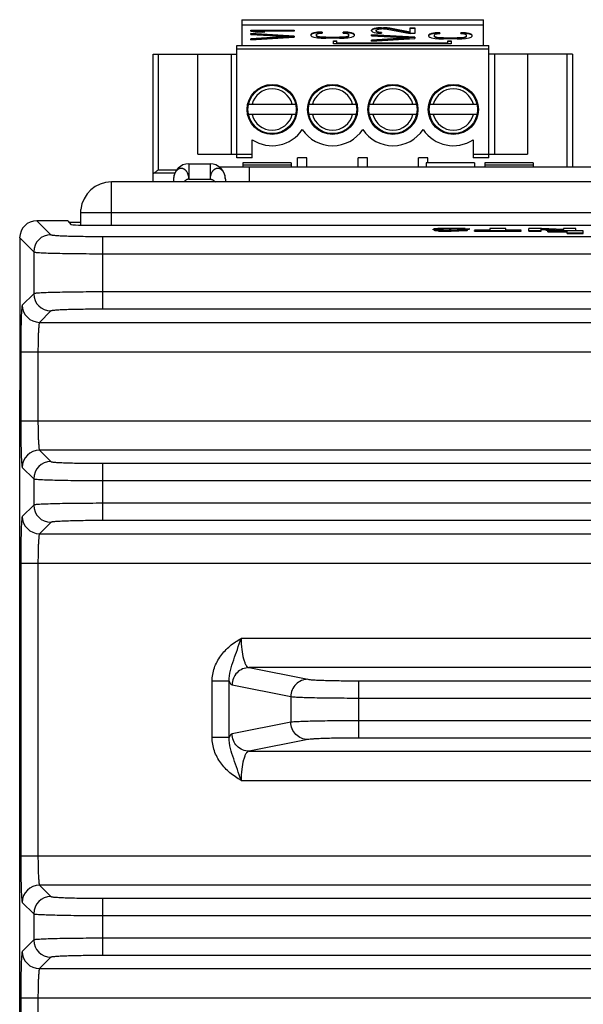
# Model space of a CAD drawing. Header units: inches. Extents: x 0 to 34, y 0 to 22.
# Tile 6 of 103: x 4.3 to 5.6, y 10.7 to 12.9. Entities that reach past the tile are written whole.
import ezdxf

# ---------------------------------------------------------------- set-up
doc = ezdxf.new("R2010")
doc.units = ezdxf.units.IN
doc.header["$LTSCALE"] = 1.87
doc.header["$MEASUREMENT"] = 0
doc.layers.get('0').update_dxf_attribs({"linetype": 'CONTINUOUS'})

msp = doc.modelspace()

# ---------------------------------------------------------------- linework, layer by layer
at = {"color": 7, "linetype": 'CONTINUOUS'}
for p, q in [((4.8011, 12.9358), (4.8011, 12.8767)), ((4.8011, 12.9358), (5.3523, 12.9358)), ((4.8011, 12.9237), (5.3523, 12.9237)), ((5.1031, 12.9155), (5.0989, 12.914)), ((5.0989, 12.9133), (5.1031, 12.9147)), ((5.1114, 12.9169), (5.1031, 12.9155)), ((5.1031, 12.9147), (5.1114, 12.9161)), ((5.1031, 12.9147), (5.1031, 12.9155)), ((5.1093, 12.9133), (5.1135, 12.9144)), ((5.1198, 12.9173), (5.1114, 12.9169)), ((5.1114, 12.9161), (5.1114, 12.9169)), ((5.1114, 12.9161), (5.1198, 12.9165)), ((5.1135, 12.9144), (5.1198, 12.9151)), ((5.1198, 12.9165), (5.1198, 12.9173)), ((5.1198, 12.9173), (5.124, 12.9173)), ((5.1198, 12.9165), (5.124, 12.9165)), ((5.124, 12.9151), (5.1198, 12.9151)), ((5.124, 12.9165), (5.124, 12.9173)), ((5.1324, 12.9169), (5.124, 12.9173)), ((5.124, 12.9165), (5.1324, 12.9161)), ((5.124, 12.9151), (5.1324, 12.9144)), ((5.1324, 12.9161), (5.1324, 12.9169)), ((5.1387, 12.9162), (5.1324, 12.9169)), ((5.1324, 12.9161), (5.1387, 12.9154)), ((5.1324, 12.9144), (5.1847, 12.9043)), ((5.1387, 12.9154), (5.1387, 12.9162)), ((5.1847, 12.9072), (5.1387, 12.9162)), ((5.1387, 12.9154), (5.1847, 12.9064)), ((5.1847, 12.9064), (5.1847, 12.9173)), ((5.1847, 12.9173), (5.1952, 12.9173)), ((5.1847, 12.9165), (5.1952, 12.9165)), ((5.1952, 12.9173), (5.1952, 12.9043)), ((5.3523, 12.8767), (5.3523, 12.9358)), ((4.8217, 12.9093), (4.8217, 12.9115)), ((4.8217, 12.9115), (4.9201, 12.9115)), ((4.8217, 12.9107), (4.9201, 12.9107)), ((4.8217, 12.9093), (4.8364, 12.9072)), ((4.8217, 12.9021), (4.8217, 12.9043)), ((4.9201, 12.8985), (4.8217, 12.9043)), ((4.8217, 12.9035), (4.9201, 12.8978)), ((4.8217, 12.9021), (4.9076, 12.8971)), ((4.9076, 12.8971), (4.8217, 12.8921)), ((4.8217, 12.8913), (4.9076, 12.8964)), ((4.8217, 12.8899), (4.9201, 12.8957)), ((4.8217, 12.8899), (4.8217, 12.8921)), ((4.8531, 12.9072), (4.8364, 12.9072)), ((4.8385, 12.9086), (4.8385, 12.9093)), ((4.8531, 12.9072), (4.8385, 12.9093)), ((4.9201, 12.9093), (4.8385, 12.9093)), ((4.8385, 12.9086), (4.848, 12.9072)), ((4.9076, 12.8964), (4.9076, 12.8971)), ((4.9201, 12.9115), (4.9201, 12.9093)), ((4.9201, 12.8985), (4.9201, 12.8957)), ((4.9609, 12.9042), (4.9588, 12.9024)), ((4.9588, 12.9016), (4.9609, 12.9034)), ((4.9588, 12.8992), (4.9588, 12.9024)), ((4.9588, 12.8992), (4.9609, 12.8974)), ((4.9651, 12.9056), (4.9609, 12.9042)), ((4.9609, 12.9034), (4.9651, 12.9049)), ((4.9609, 12.9034), (4.9609, 12.9042)), ((4.9609, 12.8974), (4.9651, 12.8959)), ((4.9735, 12.9071), (4.9651, 12.9056)), ((4.9651, 12.9049), (4.9735, 12.9063)), ((4.9651, 12.9049), (4.9651, 12.9056)), ((4.9651, 12.8959), (4.9735, 12.8945)), ((4.9714, 12.9024), (4.9735, 12.9038)), ((4.9714, 12.8984), (4.9714, 12.9024)), ((4.9735, 12.8977), (4.9714, 12.8992)), ((4.9714, 12.8984), (4.9735, 12.897)), ((4.984, 12.9074), (4.9735, 12.9071)), ((4.9735, 12.9063), (4.9735, 12.9071)), ((4.9735, 12.9063), (4.984, 12.9067)), ((4.9735, 12.9038), (4.9777, 12.9049)), ((4.9735, 12.897), (4.9735, 12.8977)), ((4.9777, 12.8966), (4.9735, 12.8977)), ((4.9735, 12.897), (4.9777, 12.8959)), ((4.9735, 12.8945), (4.9819, 12.8938)), ((4.9777, 12.9049), (4.984, 12.9053)), ((4.9777, 12.8959), (4.9777, 12.8966)), ((4.984, 12.8959), (4.9777, 12.8966)), ((4.9777, 12.8959), (4.984, 12.8952)), ((4.9819, 12.8938), (4.9923, 12.8934)), ((4.984, 12.9074), (4.984, 12.9053)), ((4.984, 12.8952), (4.984, 12.8959)), ((4.9923, 12.8956), (4.984, 12.8959)), ((4.984, 12.8952), (4.9923, 12.8948)), ((4.9923, 12.8948), (4.9923, 12.8956)), ((4.9923, 12.8956), (5.0237, 12.8956)), ((4.9923, 12.8948), (5.0237, 12.8948)), ((5.0237, 12.8934), (4.9923, 12.8934)), ((5.0321, 12.8959), (5.0237, 12.8956)), ((5.0237, 12.8948), (5.0237, 12.8956)), ((5.0237, 12.8948), (5.0321, 12.8952)), ((5.0237, 12.8934), (5.0342, 12.8938)), ((5.0321, 12.9053), (5.0321, 12.9074)), ((5.0426, 12.9071), (5.0321, 12.9074)), ((5.0321, 12.9067), (5.0426, 12.9063)), ((5.0321, 12.9053), (5.0384, 12.9049)), ((5.0384, 12.8966), (5.0321, 12.8959)), ((5.0321, 12.8952), (5.0321, 12.8959)), ((5.0321, 12.8952), (5.0384, 12.8959)), ((5.0342, 12.8938), (5.0426, 12.8945)), ((5.0384, 12.9049), (5.0426, 12.9038)), ((5.0426, 12.8977), (5.0384, 12.8966)), ((5.0384, 12.8959), (5.0426, 12.897)), ((5.0384, 12.8959), (5.0384, 12.8966)), ((5.0426, 12.9063), (5.0426, 12.9071)), ((5.051, 12.9056), (5.0426, 12.9071)), ((5.0426, 12.9063), (5.051, 12.9049)), ((5.0426, 12.9038), (5.0447, 12.9024)), ((5.0447, 12.8992), (5.0426, 12.8977)), ((5.0426, 12.897), (5.0447, 12.8984)), ((5.0426, 12.897), (5.0426, 12.8977)), ((5.0426, 12.8945), (5.051, 12.8959)), ((5.0447, 12.8984), (5.0447, 12.9024)), ((5.051, 12.9049), (5.051, 12.9056)), ((5.0552, 12.9042), (5.051, 12.9056)), ((5.051, 12.9049), (5.0552, 12.9034)), ((5.051, 12.8959), (5.0552, 12.8974)), ((5.0552, 12.9034), (5.0552, 12.9042)), ((5.0573, 12.9024), (5.0552, 12.9042)), ((5.0552, 12.9034), (5.0573, 12.9016)), ((5.0552, 12.8974), (5.0573, 12.8992)), ((5.0573, 12.9024), (5.0573, 12.8992)), ((5.0989, 12.914), (5.0968, 12.9119)), ((5.0968, 12.9111), (5.0989, 12.9133)), ((5.0968, 12.9104), (5.0968, 12.9119)), ((5.0968, 12.9104), (5.0989, 12.9079)), ((5.0968, 12.8993), (5.0968, 12.9014)), ((5.1952, 12.8957), (5.0968, 12.9014)), ((5.0968, 12.9007), (5.1952, 12.8949)), ((5.0968, 12.8993), (5.1826, 12.8942)), ((5.1826, 12.8942), (5.0968, 12.8892)), ((5.0968, 12.8884), (5.1826, 12.8935)), ((5.0968, 12.887), (5.1952, 12.8928)), ((5.0989, 12.9133), (5.0989, 12.914)), ((5.0989, 12.9079), (5.1031, 12.9065)), ((5.1031, 12.9065), (5.1114, 12.905)), ((5.1073, 12.9115), (5.1093, 12.9133)), ((5.1073, 12.9093), (5.1073, 12.9115)), ((5.1093, 12.9083), (5.1073, 12.9101)), ((5.1073, 12.9093), (5.1093, 12.9075)), ((5.1093, 12.9075), (5.1093, 12.9083)), ((5.1135, 12.9072), (5.1093, 12.9083)), ((5.1093, 12.9075), (5.1135, 12.9064)), ((5.1114, 12.905), (5.1198, 12.9047)), ((5.1135, 12.9064), (5.1135, 12.9072)), ((5.1198, 12.9065), (5.1135, 12.9072)), ((5.1135, 12.9064), (5.1198, 12.9057)), ((5.1198, 12.9065), (5.1198, 12.9047)), ((5.1826, 12.8935), (5.1826, 12.8942)), ((5.1952, 12.9043), (5.1847, 12.9043)), ((5.1952, 12.8957), (5.1952, 12.8928)), ((5.2296, 12.9028), (5.2275, 12.901)), ((5.2275, 12.9003), (5.2296, 12.9021)), ((5.2275, 12.8978), (5.2275, 12.901)), ((5.2275, 12.8978), (5.2296, 12.896)), ((5.2338, 12.9042), (5.2296, 12.9028)), ((5.2296, 12.9021), (5.2338, 12.9035)), ((5.2296, 12.9021), (5.2296, 12.9028)), ((5.2296, 12.896), (5.2338, 12.8945)), ((5.2422, 12.9057), (5.2338, 12.9042)), ((5.2338, 12.9035), (5.2422, 12.9049)), ((5.2338, 12.9035), (5.2338, 12.9042)), ((5.2338, 12.8945), (5.2422, 12.8931)), ((5.2401, 12.901), (5.2422, 12.9024)), ((5.2401, 12.897), (5.2401, 12.901)), ((5.2422, 12.8963), (5.2401, 12.8978)), ((5.2401, 12.897), (5.2422, 12.8956)), ((5.2526, 12.906), (5.2422, 12.9057)), ((5.2422, 12.9049), (5.2422, 12.9057)), ((5.2422, 12.9049), (5.2526, 12.9053)), ((5.2422, 12.9024), (5.2463, 12.9035)), ((5.2422, 12.8956), (5.2422, 12.8963)), ((5.2463, 12.8953), (5.2422, 12.8963)), ((5.2422, 12.8956), (5.2463, 12.8945)), ((5.2422, 12.8931), (5.2505, 12.8924)), ((5.2463, 12.9035), (5.2526, 12.9039)), ((5.2463, 12.8945), (5.2463, 12.8953)), ((5.2526, 12.8945), (5.2463, 12.8953)), ((5.2463, 12.8945), (5.2526, 12.8938)), ((5.2505, 12.8924), (5.261, 12.892)), ((5.2526, 12.906), (5.2526, 12.9039)), ((5.2526, 12.8938), (5.2526, 12.8945)), ((5.261, 12.8942), (5.2526, 12.8945)), ((5.2526, 12.8938), (5.261, 12.8934)), ((5.261, 12.8934), (5.261, 12.8942)), ((5.261, 12.8942), (5.2924, 12.8942)), ((5.261, 12.8934), (5.2924, 12.8934)), ((5.2924, 12.892), (5.261, 12.892)), ((5.3008, 12.8945), (5.2924, 12.8942)), ((5.2924, 12.8934), (5.2924, 12.8942)), ((5.2924, 12.8934), (5.3008, 12.8938)), ((5.2924, 12.892), (5.3029, 12.8924)), ((5.3008, 12.9039), (5.3008, 12.906)), ((5.3113, 12.9057), (5.3008, 12.906)), ((5.3008, 12.9053), (5.3113, 12.9049)), ((5.3008, 12.9039), (5.3071, 12.9035)), ((5.3071, 12.8953), (5.3008, 12.8945)), ((5.3008, 12.8938), (5.3008, 12.8945)), ((5.3008, 12.8938), (5.3071, 12.8945)), ((5.3029, 12.8924), (5.3113, 12.8931)), ((5.3071, 12.9035), (5.3113, 12.9024)), ((5.3113, 12.8963), (5.3071, 12.8953)), ((5.3071, 12.8945), (5.3113, 12.8956)), ((5.3071, 12.8945), (5.3071, 12.8953)), ((5.3113, 12.9049), (5.3113, 12.9057)), ((5.3196, 12.9042), (5.3113, 12.9057)), ((5.3113, 12.9049), (5.3196, 12.9035)), ((5.3113, 12.9024), (5.3134, 12.901)), ((5.3134, 12.8978), (5.3113, 12.8963)), ((5.3113, 12.8956), (5.3134, 12.897)), ((5.3113, 12.8956), (5.3113, 12.8963)), ((5.3113, 12.8931), (5.3196, 12.8945)), ((5.3134, 12.897), (5.3134, 12.901)), ((5.3196, 12.9035), (5.3196, 12.9042)), ((5.3238, 12.9028), (5.3196, 12.9042)), ((5.3196, 12.9035), (5.3238, 12.9021)), ((5.3196, 12.8945), (5.3238, 12.896)), ((5.3238, 12.9021), (5.3238, 12.9028)), ((5.3259, 12.901), (5.3238, 12.9028)), ((5.3238, 12.9021), (5.3259, 12.9003)), ((5.3238, 12.896), (5.3259, 12.8978)), ((5.3259, 12.901), (5.3259, 12.8978)), ((4.7893, 12.6208), (4.7893, 12.8767)), ((4.7893, 12.8767), (5.3641, 12.8767)), ((5.0098, 12.8806), (5.0098, 12.8878)), ((5.0098, 12.8878), (5.0177, 12.8878)), ((5.0098, 12.8871), (5.0177, 12.8871)), ((5.2785, 12.8806), (5.0098, 12.8806)), ((5.0177, 12.8822), (5.0177, 12.8878)), ((5.0177, 12.8829), (5.2706, 12.8829)), ((5.0177, 12.8822), (5.2706, 12.8822)), ((5.0968, 12.887), (5.0968, 12.8892)), ((5.2706, 12.8822), (5.2706, 12.8878)), ((5.2706, 12.8878), (5.2785, 12.8878)), ((5.2706, 12.8871), (5.2785, 12.8871)), ((5.2785, 12.8878), (5.2785, 12.8806)), ((5.3641, 12.6208), (5.3641, 12.8767)), ((4.5983, 12.5657), (4.5983, 12.857)), ((4.5983, 12.857), (4.7893, 12.857)), ((4.6101, 12.857), (4.6101, 12.5933)), ((4.7007, 12.6287), (4.7007, 12.857)), ((4.7762, 12.857), (4.7762, 12.6287)), ((5.3641, 12.8688), (4.7893, 12.8688)), ((5.555, 12.857), (5.3641, 12.857)), ((5.3771, 12.857), (5.3771, 12.6287)), ((5.4527, 12.857), (5.4527, 12.6287)), ((5.5432, 12.5995), (5.5432, 12.857)), ((5.555, 12.857), (5.555, 12.5995)), ((4.8161, 12.7429), (4.9238, 12.7429)), ((4.9539, 12.7429), (5.0616, 12.7429)), ((5.0917, 12.7429), (5.1994, 12.7429)), ((5.2295, 12.7429), (5.3372, 12.7429)), ((4.9238, 12.7192), (4.8161, 12.7192)), ((5.0616, 12.7192), (4.9539, 12.7192)), ((5.1994, 12.7192), (5.0917, 12.7192)), ((5.3372, 12.7192), (5.2295, 12.7192)), ((4.8247, 12.6208), (4.8247, 12.6619)), ((5.3286, 12.6619), (5.3286, 12.6208)), ((4.7007, 12.6287), (4.8247, 12.6287)), ((5.3286, 12.6287), (5.4527, 12.6287)), ((4.6803, 12.6071), (4.6803, 12.5721)), ((4.6803, 12.6071), (4.7283, 12.6071)), ((4.7283, 12.6071), (4.7283, 12.5721)), ((4.8247, 12.6208), (4.7893, 12.6208)), ((4.8033, 12.6095), (4.8033, 12.5995)), ((4.9133, 12.6095), (4.8033, 12.6095)), ((4.8033, 12.6045), (4.9133, 12.6045)), ((4.9133, 12.6095), (4.9133, 12.5995)), ((4.9282, 12.5995), (4.9282, 12.6208)), ((4.9495, 12.6208), (4.9282, 12.6208)), ((4.9495, 12.5995), (4.9495, 12.6208)), ((5.066, 12.5995), (5.066, 12.6208)), ((5.0873, 12.6208), (5.066, 12.6208)), ((5.0873, 12.5995), (5.0873, 12.6208)), ((5.2038, 12.5995), (5.2038, 12.6208)), ((5.2251, 12.6208), (5.2038, 12.6208)), ((5.2213, 12.6095), (5.2213, 12.5995)), ((5.3313, 12.6095), (5.2213, 12.6095)), ((5.2251, 12.6095), (5.2251, 12.6208)), ((5.3641, 12.6208), (5.3286, 12.6208)), ((5.3313, 12.6095), (5.3313, 12.5995)), ((5.3553, 12.6095), (5.3553, 12.5995)), ((5.4653, 12.6095), (5.3553, 12.6095)), ((5.3553, 12.6045), (5.4653, 12.6045)), ((5.4653, 12.6095), (5.4653, 12.5995)), ((4.6481, 12.5854), (4.5983, 12.5854)), ((4.599, 12.5854), (4.6001, 12.5857)), ((4.6101, 12.5933), (4.6525, 12.5933)), ((5.9583, 12.5995), (4.7501, 12.5995)), ((4.8183, 12.5656), (4.8183, 12.5995)), ((4.6453, 12.5721), (4.6453, 12.5656)), ((4.6803, 12.5721), (4.7283, 12.5721)), ((4.7633, 12.5721), (4.7633, 12.5656)), ((4.3335, 12.4772), (4.3654, 12.4453)), ((4.4043, 12.4772), (4.3335, 12.4772)), ((4.4043, 12.4772), (4.4106, 12.4688)), ((4.4333, 12.4728), (4.4076, 12.4728)), ((4.4697, 12.4668), (7.587, 12.4668)), ((5.2373, 12.4567), (5.2373, 12.4583)), ((5.2388, 12.4579), (5.2441, 12.4575)), ((5.2442, 12.459), (5.239, 12.4586)), ((5.246, 12.4558), (5.2394, 12.4563)), ((5.2501, 12.4561), (5.2408, 12.4554)), ((5.2408, 12.4539), (5.2408, 12.4554)), ((5.2498, 12.4537), (5.2408, 12.4539)), ((5.2441, 12.4575), (5.2498, 12.4573)), ((5.2441, 12.4575), (5.2498, 12.4573)), ((5.2527, 12.4592), (5.2442, 12.459)), ((5.268, 12.4559), (5.2501, 12.4561)), ((5.2567, 12.4554), (5.2567, 12.457)), ((5.2567, 12.457), (5.2709, 12.4566)), ((5.2646, 12.4568), (5.2709, 12.4566)), ((5.2744, 12.456), (5.268, 12.4559)), ((5.2709, 12.4566), (5.2779, 12.4563)), ((5.2734, 12.4595), (5.2723, 12.4595)), ((5.2724, 12.4536), (5.2724, 12.4552)), ((5.2749, 12.4581), (5.2735, 12.4583)), ((5.2749, 12.4581), (5.2735, 12.4583)), ((5.2787, 12.4562), (5.2744, 12.456)), ((5.2793, 12.4579), (5.2749, 12.4581)), ((5.2776, 12.4586), (5.2825, 12.4587)), ((5.2779, 12.4563), (5.2787, 12.4562)), ((5.2825, 12.4595), (5.2786, 12.4595)), ((5.2863, 12.4577), (5.2793, 12.4579)), ((5.2948, 12.4574), (5.2793, 12.4579)), ((5.2948, 12.4574), (5.2863, 12.4577)), ((5.3064, 12.457), (5.2948, 12.4574)), ((5.3127, 12.4567), (5.2948, 12.4574)), ((5.3095, 12.4584), (5.3205, 12.4591)), ((5.3095, 12.4569), (5.3095, 12.4584)), ((5.3107, 12.4593), (5.3096, 12.4594)), ((5.3147, 12.4572), (5.3205, 12.4576)), ((5.3148, 12.4547), (5.3148, 12.4563)), ((5.3205, 12.4576), (5.3205, 12.4591)), ((5.3669, 12.456), (5.332, 12.456)), ((5.332, 12.4537), (5.332, 12.4552)), ((5.332, 12.4552), (5.4384, 12.4552)), ((5.332, 12.4537), (5.4384, 12.4537)), ((5.3669, 12.4595), (5.3669, 12.456)), ((5.4034, 12.4595), (5.3669, 12.4595)), ((5.4034, 12.456), (5.4034, 12.4595)), ((5.4384, 12.456), (5.4034, 12.456)), ((5.4384, 12.4537), (5.4384, 12.4552)), ((5.4553, 12.4537), (5.4553, 12.4595)), ((5.4797, 12.4595), (5.4553, 12.4595)), ((5.4553, 12.4552), (5.484, 12.4552)), ((5.4553, 12.4537), (5.484, 12.4537)), ((5.4843, 12.4593), (5.4797, 12.4595)), ((5.4843, 12.4593), (5.4797, 12.4595)), ((5.484, 12.4561), (5.484, 12.4577)), ((5.484, 12.4577), (5.4962, 12.457)), ((5.484, 12.4552), (5.484, 12.4561)), ((5.484, 12.4537), (5.484, 12.4552)), ((5.4841, 12.4577), (5.4962, 12.457)), ((5.4947, 12.4555), (5.4841, 12.4561)), ((5.4992, 12.4586), (5.4843, 12.4593)), ((5.4992, 12.4586), (5.4843, 12.4593)), ((5.4962, 12.457), (5.4991, 12.4569)), ((5.4962, 12.457), (5.4991, 12.4569)), ((5.5797, 12.4539), (5.4989, 12.4539)), ((5.4989, 12.4516), (5.4989, 12.4531)), ((5.4989, 12.4531), (5.5432, 12.4531)), ((5.4989, 12.4516), (5.5432, 12.4516)), ((5.501, 12.4586), (5.4992, 12.4586)), ((5.501, 12.4586), (5.4992, 12.4586)), ((5.5343, 12.457), (5.501, 12.4586)), ((5.5344, 12.457), (5.501, 12.4586)), ((5.5216, 12.4543), (5.5075, 12.4549)), ((5.5304, 12.4539), (5.5216, 12.4543)), ((5.5342, 12.4553), (5.5366, 12.4552)), ((5.5343, 12.4553), (5.5366, 12.4552)), ((5.5344, 12.4595), (5.5344, 12.457)), ((5.5631, 12.4595), (5.5344, 12.4595)), ((5.5366, 12.4537), (5.5366, 12.4552)), ((5.5366, 12.4552), (5.5631, 12.4552)), ((5.5432, 12.4481), (5.5432, 12.4531)), ((5.5432, 12.4497), (5.5797, 12.4497)), ((5.5432, 12.4481), (5.5797, 12.4481)), ((5.5631, 12.4537), (5.5631, 12.4595)), ((5.5797, 12.4481), (5.5797, 12.4539)), ((4.2942, 12.4379), (4.2942, 12.0907)), ((4.2942, 12.4379), (4.3261, 12.406)), ((4.4835, 12.2754), (4.4835, 12.4413)), ((4.4835, 12.4413), (7.5732, 12.4413)), ((4.3261, 12.406), (4.3261, 12.3107)), ((4.4835, 12.402), (7.5732, 12.402)), ((4.3261, 12.3107), (4.3001, 12.2848)), ((7.5732, 12.3147), (4.4835, 12.3147)), ((4.3654, 12.2714), (4.3394, 12.2454)), ((7.5732, 12.2754), (4.4835, 12.2754)), ((4.3394, 12.2454), (7.7172, 12.2454)), ((4.2965, 12.1785), (4.2965, 12.0207)), ((4.2965, 12.1785), (7.7601, 12.1785)), ((4.3359, 12.1785), (4.3359, 12.0207)), ((4.2943, 9.0052), (4.2943, 12.0907)), ((4.2965, 12.0207), (7.7601, 12.0207)), ((4.3394, 11.9538), (4.3654, 11.9278)), ((7.7172, 11.9538), (4.3394, 11.9538)), ((4.3001, 11.9145), (4.3261, 11.8885)), ((4.4835, 11.7932), (4.4835, 11.9238)), ((4.4835, 11.9238), (7.5732, 11.9238)), ((4.3261, 11.8885), (4.3261, 11.8286)), ((4.4835, 11.8845), (7.5732, 11.8845)), ((4.3261, 11.8286), (4.3001, 11.8026)), ((7.5732, 11.8326), (4.4835, 11.8326)), ((7.5732, 11.7932), (4.4835, 11.7932)), ((4.3654, 11.7892), (4.3394, 11.7633)), ((4.3394, 11.7633), (7.7172, 11.7633)), ((4.2965, 11.6964), (4.2965, 11.0286)), ((4.2965, 11.6964), (7.7601, 11.6964)), ((4.3359, 11.6964), (4.3359, 11.0286)), ((7.2573, 11.5246), (4.7993, 11.5246)), ((4.8174, 11.4577), (4.9515, 11.4312)), ((7.2393, 11.4577), (4.8174, 11.4577)), ((4.7332, 11.2983), (4.7332, 11.4266)), ((4.772, 11.4266), (4.7332, 11.4266)), ((4.772, 11.2983), (4.772, 11.4267)), ((4.7786, 11.4184), (4.9127, 11.3918)), ((5.0678, 11.2972), (5.0678, 11.4278)), ((5.0678, 11.4278), (6.9889, 11.4278)), ((4.9127, 11.3918), (4.9127, 11.3331)), ((5.0678, 11.3884), (6.9889, 11.3884)), ((4.9127, 11.3331), (4.7786, 11.3065)), ((6.9889, 11.3365), (5.0678, 11.3365)), ((4.772, 11.2983), (4.7332, 11.2983)), ((4.9515, 11.2938), (4.8174, 11.2672)), ((6.9889, 11.2972), (5.0678, 11.2972)), ((4.8174, 11.2672), (7.2393, 11.2672)), ((4.7993, 11.2003), (7.2573, 11.2003)), ((4.2965, 11.0286), (7.7601, 11.0286)), ((4.3394, 10.9617), (4.3654, 10.9357)), ((7.7172, 10.9617), (4.3394, 10.9617)), ((4.3001, 10.9223), (4.3261, 10.8963)), ((4.4835, 10.8011), (4.4835, 10.9317)), ((4.4835, 10.9317), (7.5732, 10.9317)), ((4.3261, 10.8963), (4.3261, 10.8365)), ((4.4835, 10.8924), (7.5732, 10.8924)), ((4.3261, 10.8365), (4.3001, 10.8105)), ((7.5732, 10.8404), (4.4835, 10.8404)), ((4.3654, 10.7971), (4.3394, 10.7711)), ((7.5732, 10.8011), (4.4835, 10.8011)), ((4.3394, 10.7711), (7.7172, 10.7711)), ((4.2965, 10.7043), (4.2965, 10.4298)), ((4.2965, 10.7043), (7.7601, 10.7043)), ((4.3359, 10.7043), (4.3359, 10.5324))]:
    msp.add_line(p, q, dxfattribs=at)
at = {"color": 3, "linetype": 'CONTINUOUS'}
for p, q in [((4.5033, 12.4668), (4.5033, 12.5656)), ((7.5533, 12.5656), (4.5033, 12.5656)), ((4.4333, 12.4673), (4.4333, 12.4956)), ((4.4337, 12.4956), (4.4337, 12.5025)), ((4.4337, 12.4956), (7.623, 12.4956))]:
    msp.add_line(p, q, dxfattribs=at)
at = {"color": 7, "linetype": 'CONTINUOUS'}
for centre, radius in [((4.87, 12.731), 0.0571), ((4.87, 12.731), 0.0551), ((5.0078, 12.731), 0.0571), ((5.0078, 12.731), 0.0551), ((5.1456, 12.731), 0.0571), ((5.1456, 12.731), 0.0551), ((5.2834, 12.731), 0.0571), ((5.2834, 12.731), 0.0551)]:
    msp.add_circle(centre, radius, dxfattribs=at)
for centre, radius, start, end in [((4.87, 12.731), 0.0472, 14.4775, 165.5225), ((5.0078, 12.731), 0.0472, 14.4775, 165.5225), ((5.1456, 12.731), 0.0472, 14.4775, 165.5225), ((5.2834, 12.731), 0.0472, 14.4775, 165.5225), ((4.87, 12.731), 0.0472, 194.4775, 345.5225), ((5.0078, 12.731), 0.0472, 194.4775, 345.5225), ((5.1456, 12.731), 0.0472, 194.4775, 345.5225), ((5.2834, 12.731), 0.0472, 194.4775, 345.5225), ((4.87, 12.731), 0.0827, 236.7962, 326.4427), ((5.0078, 12.731), 0.0827, 213.5573, 326.4427), ((5.1456, 12.731), 0.0827, 213.5573, 326.4427), ((5.2834, 12.731), 0.0827, 213.5573, 303.2038), ((4.6803, 12.5721), 0.035, 90, 180), ((4.7283, 12.5721), 0.035, 0, 90), ((4.3335, 12.4379), 0.0394, 90.0159, 179.9841), ((4.3655, 12.4059), 0.0394, 90.0826, 179.9174), ((5.2599, 13.3605), 0.9052, 268.789, 269.3771), ((5.2605, 13.3937), 0.9384, 268.798, 269.3652), ((5.2934, 13.603), 1.1466, 267.822, 268.1669), ((5.293, 13.5985), 1.1421, 267.8331, 268.1804), ((5.2718, 14.2327), 1.7792, 269.2914, 269.6297), ((5.2628, 13.0661), 0.6101, 268.815, 269.2736), ((5.2722, 14.2725), 1.8173, 269.3013, 270.0065), ((5.2722, 14.2697), 1.8145, 269.3013, 270.0076), ((5.2744, 11.5117), 0.9478, 90.5783, 91.3136), ((5.2743, 11.5225), 0.937, 90.574, 91.3178), ((5.2664, 13.3642), 0.9082, 269.2824, 269.6577), ((5.3247, 14.5667), 2.1108, 268.1553, 268.3705), ((5.2725, 14.3255), 1.8719, 269.6276, 269.9994), ((5.2678, 13.5938), 1.1378, 269.6564, 270.0083), ((5.2786, 11.1405), 1.319, 90.4648, 90.5939), ((5.2785, 11.15), 1.3096, 90.4659, 90.5958), ((5.2804, 10.913), 1.5465, 90.2583, 90.4636), ((5.2802, 10.9303), 1.5292, 90.2959, 90.4638), ((5.2683, 12.9041), 0.4482, 269.9592, 270.542), ((5.2725, 14.1192), 1.6641, 269.999, 270.2157), ((5.2725, 14.1188), 1.6636, 269.999, 270.2158), ((5.2725, 14.1177), 1.6641, 269.999, 270.2157), ((5.2699, 12.7285), 0.2725, 270.544, 270.9362), ((5.2819, 10.5826), 1.8769, 90.0999, 90.2601), ((5.2819, 10.5861), 1.8734, 90.099, 90.2595), ((5.2825, 9.9233), 2.5362, 89.8597, 90.0009), ((5.2829, 10.1336), 2.3259, 89.6293, 90.0092), ((5.2885, 11.9025), 0.5563, 89.9809, 90.625), ((5.2885, 11.9026), 0.5561, 89.9808, 90.6251), ((5.2835, 10.263), 2.1966, 89.6239, 89.8631), ((5.2887, 11.7451), 0.7137, 89.4048, 89.9992), ((5.2887, 11.748), 0.7108, 89.4036, 90.0004), ((5.2885, 11.7322), 0.7266, 88.847, 89.4019), ((5.2886, 11.7361), 0.7227, 88.8455, 89.4034), ((5.2886, 10.9568), 1.5027, 89.2002, 89.6444), ((5.2892, 11.0198), 1.4397, 89.1429, 89.6536), ((5.2851, 11.5605), 0.8982, 88.442, 88.8458), ((5.2852, 11.5647), 0.8941, 88.4411, 88.8467), ((5.662, 15.9099), 3.4584, 267.2278, 267.4388), ((5.8354, 19.7013), 7.2522, 267.34148, 267.62012), ((5.8341, 19.6678), 7.2187, 267.33971, 267.61869), ((4.3655, 12.3108), 0.0394, 180.0826, 269.9174), ((4.3395, 12.2848), 0.0394, 180.0826, 269.9174), ((4.3395, 11.9144), 0.0394, 90.0838, 179.9162), ((4.3655, 11.8884), 0.0394, 90.0826, 179.9174), ((4.3655, 11.8287), 0.0394, 180.0826, 269.9174), ((4.3395, 11.8027), 0.0394, 180.0826, 269.9174), ((4.3395, 10.9223), 0.0394, 90.0838, 179.9162), ((4.3655, 10.8963), 0.0394, 90.0826, 179.9174), ((4.3655, 10.8365), 0.0394, 180.0826, 269.9174), ((4.3395, 10.8105), 0.0394, 180.0826, 269.9174)]:
    msp.add_arc(centre, radius, start, end, dxfattribs=at)
at = {"color": 3, "linetype": 'CONTINUOUS'}
msp.add_arc((4.5033, 12.4956), 0.07, 90, 174.3311, dxfattribs=at)
at = {"color": 7, "linetype": 'CONTINUOUS'}
for centre, major_axis, ratio, start_param, end_param in [((4.4043, 12.4674), (0, 0.00984), 0.026186, -0.034907, 0.02618), ((4.4697, 12.4689), (0.0591, 0), 0.034921, -3.115413, -1.570796)]:
    msp.add_ellipse(centre, major_axis=major_axis, ratio=ratio, start_param=start_param, end_param=end_param, dxfattribs=at)
for points, knots in [([(4.6001, 12.5857), (4.6009, 12.5861), (4.6024, 12.5871), (4.6048, 12.5889), (4.6074, 12.591), (4.6092, 12.5925), (4.6101, 12.5933)], [0, 0, 0, 0, 0.198492, 0.445998, 0.717951, 1, 1, 1, 1]), ([(4.6803, 12.5721), (4.6803, 12.5729), (4.6802, 12.5745), (4.6799, 12.5769), (4.6795, 12.5792), (4.6789, 12.5815), (4.6781, 12.5837), (4.6772, 12.5857), (4.6762, 12.5877), (4.675, 12.5894), (4.6737, 12.591), (4.6725, 12.5922), (4.6716, 12.5931), (4.6706, 12.5939), (4.6693, 12.5947), (4.668, 12.5954), (4.6669, 12.5959), (4.6658, 12.5962), (4.6643, 12.5965), (4.6626, 12.5966), (4.6609, 12.5965), (4.6595, 12.5962), (4.6584, 12.5959), (4.6573, 12.5954), (4.656, 12.5947), (4.6544, 12.5937), (4.653, 12.5925), (4.6516, 12.591), (4.6503, 12.5894), (4.6492, 12.5877), (4.6478, 12.585), (4.6465, 12.5815), (4.6455, 12.5769), (4.6453, 12.5737), (4.6453, 12.5721)], [0, 0, 0, 0, 0.036331, 0.072545, 0.108413, 0.143769, 0.178485, 0.21244, 0.245508, 0.277591, 0.308668, 0.33876, 0.353428, 0.367826, 0.395814, 0.42288, 0.436178, 0.449378, 0.475547, 0.501469, 0.527172, 0.55297, 0.566054, 0.579339, 0.606573, 0.634659, 0.663473, 0.693083, 0.723703, 0.755484, 0.788346, 0.856625, 0.927583, 1, 1, 1, 1]), ([(4.7633, 12.5721), (4.7633, 12.5737), (4.7631, 12.5769), (4.7621, 12.5815), (4.7608, 12.585), (4.7595, 12.5877), (4.7583, 12.5894), (4.7571, 12.591), (4.7557, 12.5925), (4.7542, 12.5937), (4.7527, 12.5947), (4.7514, 12.5954), (4.7503, 12.5959), (4.7492, 12.5962), (4.7477, 12.5965), (4.746, 12.5966), (4.7443, 12.5965), (4.7429, 12.5962), (4.7418, 12.5959), (4.7407, 12.5954), (4.7393, 12.5947), (4.7381, 12.5939), (4.7371, 12.5931), (4.7361, 12.5922), (4.7349, 12.591), (4.7336, 12.5894), (4.7324, 12.5877), (4.7314, 12.5857), (4.7305, 12.5837), (4.7298, 12.5815), (4.7292, 12.5792), (4.7287, 12.5769), (4.7285, 12.5745), (4.7284, 12.5729), (4.7283, 12.5721)], [0, 0, 0, 0, 0.072417, 0.143375, 0.211654, 0.244516, 0.276297, 0.306917, 0.336527, 0.365341, 0.393427, 0.420661, 0.433946, 0.44703, 0.472828, 0.498531, 0.524453, 0.550622, 0.563822, 0.57712, 0.604186, 0.632174, 0.646572, 0.66124, 0.691332, 0.722409, 0.754492, 0.78756, 0.821515, 0.856231, 0.891587, 0.927455, 0.963669, 1, 1, 1, 1]), ([(4.6803, 12.5721), (4.6798, 12.5721), (4.6787, 12.572), (4.6771, 12.5716), (4.6755, 12.571), (4.6735, 12.5699), (4.6711, 12.5682), (4.6694, 12.5665), (4.6687, 12.5656)], [0, 0, 0, 0, 0.117157, 0.237096, 0.359981, 0.485541, 0.741894, 1, 1, 1, 1]), ([(4.7283, 12.5721), (4.7289, 12.5721), (4.7299, 12.572), (4.7315, 12.5716), (4.7331, 12.571), (4.7352, 12.5699), (4.7376, 12.5682), (4.7392, 12.5665), (4.74, 12.5656)], [0, 0, 0, 0, 0.117157, 0.237096, 0.359981, 0.485541, 0.741894, 1, 1, 1, 1]), ([(4.3654, 12.4453), (4.3657, 12.4451), (4.3667, 12.4448), (4.3687, 12.4444), (4.3718, 12.4441), (4.3759, 12.4437), (4.381, 12.4434), (4.3896, 12.4429), (4.4024, 12.4424), (4.4199, 12.442), (4.4398, 12.4416), (4.4612, 12.4414), (4.476, 12.4413), (4.4835, 12.4413)], [0, 0, 0, 0, 0.008613, 0.025967, 0.052172, 0.087038, 0.130266, 0.181475, 0.305904, 0.455815, 0.625692, 0.809363, 1, 1, 1, 1]), ([(5.2373, 12.4583), (5.2373, 12.4582), (5.238, 12.458), (5.239, 12.4578), (5.2413, 12.4577), (5.243, 12.4576), (5.2441, 12.4575)], [0, 0, 0, 0, 0.055878, 0.219572, 0.524512, 1, 1, 1, 1]), ([(5.2394, 12.4563), (5.2388, 12.4563), (5.2383, 12.4564), (5.2373, 12.4565), (5.2373, 12.4567)], [0, 0, 0, 0, 0.756066, 1, 1, 1, 1]), ([(5.2527, 12.4592), (5.2512, 12.4592), (5.2466, 12.4591), (5.242, 12.4589), (5.239, 12.4586)], [0, 0, 0, 0, 0.327271, 1, 1, 1, 1]), ([(5.2735, 12.4583), (5.2735, 12.4583), (5.2735, 12.4583), (5.2735, 12.4583), (5.2735, 12.4583)], [0, 0, 0, 0, 0.634618, 1, 1, 1, 1]), ([(5.2787, 12.4552), (5.2817, 12.4552), (5.2917, 12.4553), (5.3016, 12.4554), (5.3086, 12.4557)], [0, 0, 0, 0, 0.301528, 1, 1, 1, 1]), ([(5.2787, 12.4552), (5.2815, 12.4552), (5.2915, 12.4553), (5.3014, 12.4554), (5.3086, 12.4557)], [0, 0, 0, 0, 0.280658, 1, 1, 1, 1]), ([(5.3078, 12.4541), (5.3059, 12.454), (5.2962, 12.4537), (5.2865, 12.4536), (5.2787, 12.4536)], [0, 0, 0, 0, 0.193839, 1, 1, 1, 1]), ([(5.3148, 12.4563), (5.3148, 12.4565), (5.3137, 12.4565), (5.3124, 12.4568), (5.3096, 12.4569), (5.3076, 12.457), (5.3064, 12.457)], [0, 0, 0, 0, 0.070456, 0.263147, 0.574953, 1, 1, 1, 1]), ([(5.3148, 12.4547), (5.3148, 12.4545), (5.3139, 12.4545), (5.3128, 12.4543), (5.3104, 12.4542), (5.3088, 12.4541), (5.3078, 12.4541)], [0, 0, 0, 0, 0.071901, 0.268229, 0.580975, 1, 1, 1, 1]), ([(5.3086, 12.4557), (5.3095, 12.4557), (5.3109, 12.4558), (5.313, 12.4559), (5.314, 12.4561), (5.3148, 12.4561), (5.3148, 12.4563)], [0, 0, 0, 0, 0.419776, 0.732213, 0.927948, 1, 1, 1, 1]), ([(5.3086, 12.4557), (5.31, 12.4557), (5.3119, 12.4558), (5.3139, 12.4561), (5.3146, 12.4561), (5.3148, 12.4562)], [0, 0, 0, 0, 0.69548, 0.899512, 1, 1, 1, 1]), ([(5.3148, 12.4562), (5.3148, 12.4562), (5.3148, 12.4563), (5.3148, 12.4563), (5.3148, 12.4563)], [0, 0, 0, 0, 0.610803, 1, 1, 1, 1]), ([(4.3261, 12.406), (4.3264, 12.4057), (4.3278, 12.4055), (4.3305, 12.4051), (4.3346, 12.4048), (4.34, 12.4044), (4.3468, 12.404), (4.3583, 12.4036), (4.3754, 12.4031), (4.3987, 12.4026), (4.4252, 12.4023), (4.4538, 12.402), (4.4734, 12.402), (4.4835, 12.402)], [0, 0, 0, 0, 0.008332, 0.025569, 0.051713, 0.086547, 0.129768, 0.180991, 0.30548, 0.455478, 0.625459, 0.809245, 1, 1, 1, 1]), ([(4.4835, 12.3147), (4.4734, 12.3147), (4.4538, 12.3147), (4.4252, 12.3145), (4.3987, 12.3141), (4.3754, 12.3136), (4.3583, 12.3131), (4.3468, 12.3127), (4.34, 12.3123), (4.3346, 12.3119), (4.3305, 12.3116), (4.3278, 12.3112), (4.3264, 12.311), (4.3261, 12.3107)], [0, 0, 0, 0, 0.190755, 0.374541, 0.544522, 0.69452, 0.819009, 0.870232, 0.913453, 0.948287, 0.974431, 0.991668, 1, 1, 1, 1]), ([(4.3001, 12.2848), (4.2999, 12.2845), (4.2997, 12.2836), (4.2993, 12.2818), (4.299, 12.279), (4.2987, 12.2753), (4.2984, 12.2708), (4.2979, 12.263), (4.2975, 12.2515), (4.2971, 12.2357), (4.2968, 12.2179), (4.2966, 12.1986), (4.2965, 12.1853), (4.2965, 12.1785)], [0, 0, 0, 0, 0.008609, 0.02597, 0.052174, 0.087051, 0.130274, 0.181483, 0.305908, 0.455827, 0.625683, 0.809408, 1, 1, 1, 1]), ([(4.4835, 12.2754), (4.476, 12.2754), (4.4612, 12.2753), (4.4398, 12.2751), (4.4199, 12.2748), (4.4024, 12.2743), (4.3896, 12.2738), (4.381, 12.2733), (4.3759, 12.273), (4.3718, 12.2726), (4.3687, 12.2723), (4.3667, 12.2719), (4.3657, 12.2716), (4.3654, 12.2714)], [0, 0, 0, 0, 0.190637, 0.374308, 0.544185, 0.694096, 0.818525, 0.869734, 0.912962, 0.947828, 0.974033, 0.991387, 1, 1, 1, 1]), ([(4.3394, 12.2454), (4.3393, 12.2453), (4.339, 12.2447), (4.3387, 12.2436), (4.3383, 12.2418), (4.3379, 12.2384), (4.3374, 12.2327), (4.3368, 12.2245), (4.3364, 12.2145), (4.336, 12.199), (4.3359, 12.1869), (4.3359, 12.1785)], [0, 0, 0, 0, 0.009511, 0.027281, 0.053695, 0.088667, 0.183075, 0.307312, 0.456934, 0.62644, 1, 1, 1, 1]), ([(4.2965, 12.0207), (4.2965, 12.0139), (4.2966, 12.0006), (4.2968, 11.9813), (4.2971, 11.9635), (4.2975, 11.9477), (4.2979, 11.9362), (4.2984, 11.9284), (4.2987, 11.9239), (4.299, 11.9202), (4.2993, 11.9174), (4.2997, 11.9156), (4.2999, 11.9147), (4.3001, 11.9145)], [0, 0, 0, 0, 0.190592, 0.374317, 0.544173, 0.694092, 0.818517, 0.869726, 0.912949, 0.947826, 0.97403, 0.991391, 1, 1, 1, 1]), ([(4.3359, 12.0207), (4.3359, 12.0123), (4.336, 12.0002), (4.3364, 11.9847), (4.3368, 11.9747), (4.3374, 11.9665), (4.3379, 11.9608), (4.3383, 11.9574), (4.3387, 11.9556), (4.339, 11.9545), (4.3393, 11.9539), (4.3394, 11.9538)], [0, 0, 0, 0, 0.37356, 0.543066, 0.692687, 0.816924, 0.911333, 0.946304, 0.972719, 0.990489, 1, 1, 1, 1]), ([(4.3654, 11.9278), (4.3657, 11.9276), (4.3667, 11.9273), (4.3687, 11.9269), (4.3718, 11.9266), (4.3759, 11.9262), (4.381, 11.9259), (4.3896, 11.9254), (4.4024, 11.9249), (4.4199, 11.9245), (4.4398, 11.9241), (4.4612, 11.9239), (4.476, 11.9238), (4.4835, 11.9238)], [0, 0, 0, 0, 0.008613, 0.025967, 0.052172, 0.087038, 0.130266, 0.181475, 0.305904, 0.455815, 0.625692, 0.809363, 1, 1, 1, 1]), ([(4.3261, 11.8885), (4.3264, 11.8882), (4.3278, 11.888), (4.3305, 11.8876), (4.3346, 11.8873), (4.34, 11.8869), (4.3468, 11.8866), (4.3583, 11.8861), (4.3754, 11.8856), (4.3987, 11.8851), (4.4252, 11.8848), (4.4538, 11.8845), (4.4734, 11.8845), (4.4835, 11.8845)], [0, 0, 0, 0, 0.008332, 0.025569, 0.051713, 0.086547, 0.129768, 0.180991, 0.30548, 0.455478, 0.625459, 0.809245, 1, 1, 1, 1]), ([(4.4835, 11.8326), (4.4734, 11.8326), (4.4538, 11.8325), (4.4252, 11.8323), (4.3987, 11.832), (4.3754, 11.8315), (4.3583, 11.831), (4.3468, 11.8305), (4.34, 11.8302), (4.3346, 11.8298), (4.3305, 11.8295), (4.3278, 11.8291), (4.3264, 11.8289), (4.3261, 11.8286)], [0, 0, 0, 0, 0.190755, 0.374541, 0.544522, 0.69452, 0.819009, 0.870232, 0.913453, 0.948287, 0.974431, 0.991668, 1, 1, 1, 1]), ([(4.3001, 11.8026), (4.2999, 11.8024), (4.2997, 11.8014), (4.2993, 11.7997), (4.299, 11.7969), (4.2987, 11.7932), (4.2984, 11.7886), (4.2979, 11.7809), (4.2975, 11.7693), (4.2971, 11.7536), (4.2968, 11.7357), (4.2966, 11.7164), (4.2965, 11.7031), (4.2965, 11.6964)], [0, 0, 0, 0, 0.008609, 0.02597, 0.052174, 0.087051, 0.130274, 0.181483, 0.305908, 0.455827, 0.625683, 0.809408, 1, 1, 1, 1]), ([(4.4835, 11.7932), (4.476, 11.7932), (4.4612, 11.7932), (4.4398, 11.793), (4.4199, 11.7926), (4.4024, 11.7921), (4.3896, 11.7916), (4.381, 11.7912), (4.3759, 11.7908), (4.3718, 11.7905), (4.3687, 11.7901), (4.3667, 11.7897), (4.3657, 11.7895), (4.3654, 11.7892)], [0, 0, 0, 0, 0.190637, 0.374308, 0.544185, 0.694096, 0.818525, 0.869734, 0.912962, 0.947828, 0.974033, 0.991387, 1, 1, 1, 1]), ([(4.3394, 11.7633), (4.3393, 11.7632), (4.339, 11.7625), (4.3387, 11.7614), (4.3383, 11.7597), (4.3379, 11.7562), (4.3374, 11.7505), (4.3368, 11.7423), (4.3364, 11.7324), (4.336, 11.7169), (4.3359, 11.7047), (4.3359, 11.6964)], [0, 0, 0, 0, 0.009511, 0.027281, 0.053695, 0.088667, 0.183075, 0.307312, 0.456934, 0.62644, 1, 1, 1, 1]), ([(4.7332, 11.4266), (4.7332, 11.4369), (4.7368, 11.4577), (4.7515, 11.4854), (4.7732, 11.5079), (4.7904, 11.5193), (4.7993, 11.5246)], [0, 0, 0, 0, 0.24992, 0.499775, 0.749753, 1, 1, 1, 1]), ([(4.772, 11.4267), (4.7711, 11.4432), (4.7798, 11.4679), (4.791, 11.4997), (4.7964, 11.5162), (4.7993, 11.5246)], [0, 0, 0, 0, 0.48884, 0.738204, 1, 1, 1, 1]), ([(4.7993, 11.5246), (4.7993, 11.5161), (4.8001, 11.5003), (4.8032, 11.4819), (4.8071, 11.4699), (4.8104, 11.4627), (4.8145, 11.4581), (4.8174, 11.4577)], [0, 0, 0, 0, 0.35582, 0.659901, 0.780571, 0.876839, 1, 1, 1, 1]), ([(4.8174, 11.4577), (4.8124, 11.4577), (4.8022, 11.4556), (4.7893, 11.4468), (4.7807, 11.4338), (4.7786, 11.4235), (4.7786, 11.4184)], [0, 0, 0, 0, 0.248106, 0.497614, 0.748516, 1, 1, 1, 1]), ([(4.772, 11.4267), (4.7729, 11.4246), (4.7744, 11.4214), (4.7773, 11.4187), (4.7786, 11.4184)], [0, 0, 0, 0, 0.617203, 1, 1, 1, 1]), ([(4.9515, 11.4312), (4.9464, 11.4311), (4.9362, 11.429), (4.9234, 11.4203), (4.9148, 11.4072), (4.9127, 11.3969), (4.9127, 11.3918)], [0, 0, 0, 0, 0.248106, 0.497614, 0.748516, 1, 1, 1, 1]), ([(4.9515, 11.4312), (4.9532, 11.4308), (4.9579, 11.4304), (4.9665, 11.4297), (4.9782, 11.4292), (4.9988, 11.4285), (5.029, 11.4279), (5.0543, 11.4278), (5.0678, 11.4278)], [0, 0, 0, 0, 0.046138, 0.121067, 0.222594, 0.347697, 0.6529, 1, 1, 1, 1]), ([(4.9127, 11.3918), (4.9151, 11.3915), (4.9213, 11.391), (4.9328, 11.3904), (4.9484, 11.3898), (4.9759, 11.3891), (5.0161, 11.3886), (5.0498, 11.3884), (5.0678, 11.3884)], [0, 0, 0, 0, 0.045995, 0.120875, 0.222395, 0.347522, 0.652804, 1, 1, 1, 1]), ([(5.0678, 11.3365), (5.0498, 11.3365), (5.0161, 11.3364), (4.9759, 11.3358), (4.9484, 11.3351), (4.9328, 11.3346), (4.9213, 11.3339), (4.9151, 11.3335), (4.9127, 11.3331)], [0, 0, 0, 0, 0.347196, 0.652478, 0.777605, 0.879125, 0.954005, 1, 1, 1, 1]), ([(4.9515, 11.2938), (4.9464, 11.2938), (4.9362, 11.2959), (4.9234, 11.3047), (4.9148, 11.3177), (4.9127, 11.328), (4.9127, 11.3331)], [0, 0, 0, 0, 0.248106, 0.497614, 0.748516, 1, 1, 1, 1]), ([(4.7993, 11.2003), (4.7904, 11.2056), (4.7732, 11.217), (4.7515, 11.2396), (4.7368, 11.2672), (4.7332, 11.288), (4.7332, 11.2983)], [0, 0, 0, 0, 0.250246, 0.500221, 0.750073, 1, 1, 1, 1]), ([(4.7993, 11.2003), (4.7964, 11.2087), (4.791, 11.2252), (4.7798, 11.2571), (4.7711, 11.2817), (4.772, 11.2983)], [0, 0, 0, 0, 0.261794, 0.511159, 1, 1, 1, 1]), ([(4.7786, 11.3065), (4.7773, 11.3063), (4.7744, 11.3036), (4.7729, 11.3003), (4.772, 11.2983)], [0, 0, 0, 0, 0.382791, 1, 1, 1, 1]), ([(4.8174, 11.2672), (4.8124, 11.2672), (4.8022, 11.2693), (4.7893, 11.2781), (4.7807, 11.2912), (4.7786, 11.3014), (4.7786, 11.3065)], [0, 0, 0, 0, 0.248106, 0.497614, 0.748516, 1, 1, 1, 1]), ([(5.0678, 11.2972), (5.0543, 11.2972), (5.029, 11.297), (4.9988, 11.2965), (4.9782, 11.2958), (4.9665, 11.2952), (4.9579, 11.2946), (4.9532, 11.2941), (4.9515, 11.2938)], [0, 0, 0, 0, 0.3471, 0.652303, 0.777406, 0.878933, 0.953862, 1, 1, 1, 1]), ([(4.8174, 11.2672), (4.8145, 11.2668), (4.8104, 11.2622), (4.8071, 11.255), (4.8032, 11.2431), (4.8001, 11.2246), (4.7993, 11.2088), (4.7993, 11.2003)], [0, 0, 0, 0, 0.123122, 0.219375, 0.340056, 0.6442, 1, 1, 1, 1]), ([(4.2965, 11.0286), (4.2965, 11.0218), (4.2966, 11.0085), (4.2968, 10.9892), (4.2971, 10.9714), (4.2975, 10.9556), (4.2979, 10.9441), (4.2984, 10.9363), (4.2987, 10.9317), (4.299, 10.9281), (4.2993, 10.9253), (4.2997, 10.9235), (4.2999, 10.9225), (4.3001, 10.9223)], [0, 0, 0, 0, 0.190592, 0.374317, 0.544173, 0.694092, 0.818517, 0.869726, 0.912949, 0.947826, 0.97403, 0.991391, 1, 1, 1, 1]), ([(4.3359, 11.0286), (4.3359, 11.0202), (4.336, 11.008), (4.3364, 10.9925), (4.3368, 10.9826), (4.3374, 10.9744), (4.3379, 10.9687), (4.3383, 10.9653), (4.3387, 10.9635), (4.339, 10.9624), (4.3393, 10.9618), (4.3394, 10.9617)], [0, 0, 0, 0, 0.37356, 0.543066, 0.692687, 0.816924, 0.911333, 0.946304, 0.972719, 0.990489, 1, 1, 1, 1]), ([(4.3654, 10.9357), (4.3657, 10.9354), (4.3667, 10.9352), (4.3687, 10.9348), (4.3718, 10.9345), (4.3759, 10.9341), (4.381, 10.9338), (4.3896, 10.9333), (4.4024, 10.9328), (4.4199, 10.9323), (4.4398, 10.932), (4.4612, 10.9318), (4.476, 10.9317), (4.4835, 10.9317)], [0, 0, 0, 0, 0.008613, 0.025967, 0.052172, 0.087038, 0.130266, 0.181475, 0.305904, 0.455815, 0.625692, 0.809363, 1, 1, 1, 1]), ([(4.3261, 10.8963), (4.3264, 10.8961), (4.3278, 10.8959), (4.3305, 10.8955), (4.3346, 10.8951), (4.34, 10.8948), (4.3468, 10.8944), (4.3583, 10.894), (4.3754, 10.8935), (4.3987, 10.893), (4.4252, 10.8926), (4.4538, 10.8924), (4.4734, 10.8924), (4.4835, 10.8924)], [0, 0, 0, 0, 0.008332, 0.025569, 0.051713, 0.086547, 0.129768, 0.180991, 0.30548, 0.455478, 0.625459, 0.809245, 1, 1, 1, 1]), ([(4.4835, 10.8404), (4.4734, 10.8404), (4.4538, 10.8404), (4.4252, 10.8402), (4.3987, 10.8398), (4.3754, 10.8394), (4.3583, 10.8389), (4.3468, 10.8384), (4.34, 10.838), (4.3346, 10.8377), (4.3305, 10.8374), (4.3278, 10.8369), (4.3264, 10.8367), (4.3261, 10.8365)], [0, 0, 0, 0, 0.190755, 0.374541, 0.544522, 0.69452, 0.819009, 0.870232, 0.913453, 0.948287, 0.974431, 0.991668, 1, 1, 1, 1]), ([(4.3001, 10.8105), (4.2999, 10.8103), (4.2997, 10.8093), (4.2993, 10.8075), (4.299, 10.8047), (4.2987, 10.8011), (4.2984, 10.7965), (4.2979, 10.7887), (4.2975, 10.7772), (4.2971, 10.7614), (4.2968, 10.7436), (4.2966, 10.7243), (4.2965, 10.711), (4.2965, 10.7043)], [0, 0, 0, 0, 0.008609, 0.02597, 0.052174, 0.087051, 0.130274, 0.181483, 0.305908, 0.455827, 0.625683, 0.809408, 1, 1, 1, 1]), ([(4.4835, 10.8011), (4.476, 10.8011), (4.4612, 10.8011), (4.4398, 10.8008), (4.4199, 10.8005), (4.4024, 10.8), (4.3896, 10.7995), (4.381, 10.799), (4.3759, 10.7987), (4.3718, 10.7983), (4.3687, 10.798), (4.3667, 10.7976), (4.3657, 10.7974), (4.3654, 10.7971)], [0, 0, 0, 0, 0.190637, 0.374308, 0.544185, 0.694096, 0.818525, 0.869734, 0.912962, 0.947828, 0.974033, 0.991387, 1, 1, 1, 1]), ([(4.3394, 10.7711), (4.3393, 10.771), (4.339, 10.7704), (4.3387, 10.7693), (4.3383, 10.7675), (4.3379, 10.7641), (4.3374, 10.7584), (4.3368, 10.7502), (4.3364, 10.7403), (4.336, 10.7248), (4.3359, 10.7126), (4.3359, 10.7043)], [0, 0, 0, 0, 0.009511, 0.027281, 0.053695, 0.088667, 0.183075, 0.307312, 0.456934, 0.62644, 1, 1, 1, 1])]:
    msp.add_open_spline(points, degree=3, knots=knots, dxfattribs=at)

doc.saveas('drawing.dxf')
